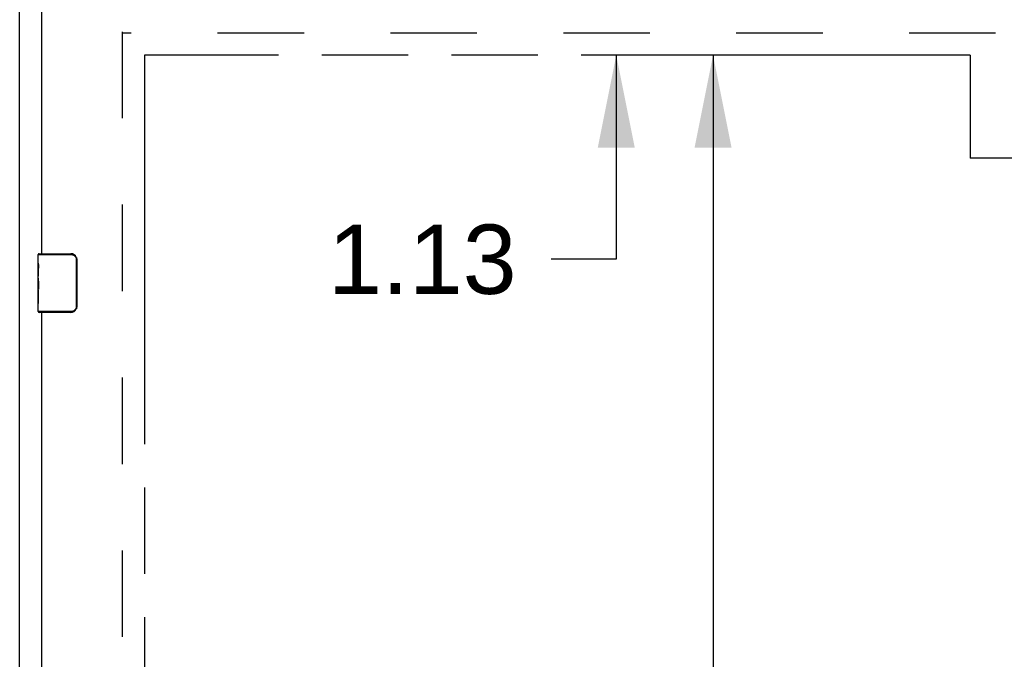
# Model space of a CAD drawing. Header units: inches. Extents: x 0 to 267, y 0 to 173.
# Tile 50 of 104: x 47 to 63, y 109 to 120. Entities that reach past the tile are written whole.
import ezdxf

# ---------------------------------------------------------------- set-up
doc = ezdxf.new("R2010")
doc.units = ezdxf.units.IN
doc.header["$LTSCALE"] = 14.696721
doc.header["$MEASUREMENT"] = 0
doc.linetypes.add('HIDDEN', pattern=[0.2, 0.1, -0.1])
doc.linetypes.add('PHANTOM', pattern=[0.8, 0.45, -0.05, 0.1, -0.05, 0.1, -0.05])
doc.layers.get('0').update_dxf_attribs({"linetype": 'CONTINUOUS'})
for name, color, linetype in [('02___PRT_ALL_AXES', 7, 'CONTINUOUS'), ('AVAILABLE_DOOR_SPACE', 7, 'CONTINUOUS'), ('DEFAULT_2', 8, 'HIDDEN'), ('DIMENSIONS', 7, 'CONTINUOUS')]:
    doc.layers.add(name, color=color, linetype=linetype)
doc.styles.get("Standard").update_dxf_attribs({"font": 'arial.ttf'})
doc.dimstyles.new('DIMSTYLE_1', dxfattribs={"dimtxt": 1.178881, "dimasz": 1.571842, "dimexe": 0.09, "dimexo": 0.07, "dimgap": 0.0375, "dimtad": 0, "dimtih": 1, "dimtoh": 1, "dimzin": 4, "dimdsep": 46, "dimtxsty": 'Standard', "dimblk": '_FILLED', "dimblk1": '_FILLED', "dimblk2": '_FILLED', "dimcen": 0.09, "dimazin": 1, "dimtfac": 1, "dimtofl": 0, "dimtmove": 0, "dimatfit": 3, "dimldrblk": '_FILLED', "dimfxl": 0, "dimtolj": 1, "dimtzin": 4, "dimarcsym": 0})

# ---------------------------------------------------------------- blocks, each defined once
blk = doc.blocks.new('_FILLED')
at = {"color": 0, "linetype": 'ByBlock'}
blk.add_solid([(0, 0), (-1, 0.2), (-1, -0.2)], dxfattribs=at)
blk = doc.blocks.new('*D14')
at = {"layer": 'DIMENSIONS', "color": 2, "linetype": 'Continuous'}
for p, q in [((58.38, 119.535), (58.38, 86.589)), ((58.38, 51.285), (58.38, 82.463))]:
    blk.add_line(p, q, dxfattribs=at)
at = {"layer": 'DIMENSIONS', "color": 2, "linetype": 'Continuous', "xscale": 1.5718418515, "yscale": 1.5718418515, "zscale": 1.5718418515}
for p, rotation in [((58.38, 119.535), 90), ((58.38, 51.285), 270)]:
    blk.add_blockref('_FILLED', p, dxfattribs=dict(at, rotation=rotation))
at = {"layer": 'DIMENSIONS', "color": 2, "linetype": 'Continuous', "insert": (58.38, 86), "char_height": 1.1789, "width": 4.11951, "attachment_point": 2, "line_spacing_factor": 0.9}
blk.add_mtext('68.25\\Ptyp.', dxfattribs=at)
blk = doc.blocks.new('*D16')
at = {"layer": 'DIMENSIONS', "color": 2, "linetype": 'Continuous'}
for p, q in [((56.734, 120.66), (56.734, 123.804)), ((56.734, 119.535), (56.734, 116.065)), ((56.734, 116.065), (55.628, 116.065))]:
    blk.add_line(p, q, dxfattribs=at)
at = {"layer": 'DIMENSIONS', "color": 2, "linetype": 'Continuous', "xscale": 1.5718418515, "yscale": 1.5718418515, "zscale": 1.5718418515}
for p, rotation in [((56.734, 120.66), 270), ((56.734, 119.535), 90)]:
    blk.add_blockref('_FILLED', p, dxfattribs=dict(at, rotation=rotation))
at = {"layer": 'DIMENSIONS', "color": 2, "linetype": 'Continuous', "insert": (55.039, 116.655), "char_height": 1.1789, "width": 3.20358, "attachment_point": 3, "line_spacing_factor": 0.9}
blk.add_mtext('1.13', dxfattribs=at)

msp = doc.modelspace()

# ---------------------------------------------------------------- linework, layer by layer
at = {"color": 3, "linetype": 'Continuous'}
for p, q in [((46.591, 49.514), (46.591, 126.112)), ((46.966, 116.16), (46.966, 120.556)), ((46.966, 95.994), (46.966, 115.16))]:
    msp.add_line(p, q, dxfattribs=at)
at = {"color": 7, "linetype": 'Continuous'}
for p, q in [((46.906, 116), (46.906, 116.145)), ((46.906, 116.145), (47.464, 116.145)), ((46.921, 116.16), (47.461, 116.16)), ((47.169, 116.16), (47.169, 116.145)), ((47.426, 116.16), (47.426, 116.145)), ((47.554, 116.06), (47.554, 115.26)), ((47.561, 116.06), (47.554, 116.06)), ((47.561, 116.06), (47.561, 115.26)), ((46.906, 115.742), (46.906, 115.776)), ((46.906, 115.545), (46.906, 115.576)), ((46.906, 115.175), (46.906, 115.315)), ((47.464, 115.175), (46.906, 115.175)), ((47.169, 115.16), (47.169, 115.175)), ((47.426, 115.16), (47.426, 115.175)), ((47.561, 115.26), (47.554, 115.26)), ((47.461, 115.16), (46.921, 115.16))]:
    msp.add_line(p, q, dxfattribs=at)
for points in [[(47.461, 116.16), (47.462, 116.16), (47.462, 116.16), (47.462, 116.159), (47.463, 116.158), (47.463, 116.156), (47.463, 116.154), (47.463, 116.152), (47.464, 116.15), (47.464, 116.148), (47.464, 116.145)], [(47.464, 116.145), (47.472, 116.145), (47.48, 116.144), (47.489, 116.142), (47.497, 116.14), (47.505, 116.136), (47.512, 116.132), (47.52, 116.127), (47.526, 116.122), (47.532, 116.117), (47.536, 116.111), (47.54, 116.106), (47.544, 116.1), (47.547, 116.094), (47.549, 116.089), (47.551, 116.084), (47.552, 116.079), (47.553, 116.074), (47.554, 116.069), (47.554, 116.065), (47.554, 116.06)], [(47.555, 116.097), (47.557, 116.091), (47.558, 116.085), (47.56, 116.079), (47.561, 116.073), (47.561, 116.067), (47.561, 116.06)], [(47.461, 115.16), (47.462, 115.161), (47.462, 115.161), (47.462, 115.162), (47.463, 115.163), (47.463, 115.165), (47.463, 115.167), (47.463, 115.169), (47.464, 115.171), (47.464, 115.173), (47.464, 115.175)], [(47.554, 115.26), (47.554, 115.256), (47.554, 115.252), (47.553, 115.247), (47.552, 115.242), (47.551, 115.237), (47.549, 115.232), (47.547, 115.226), (47.544, 115.221), (47.54, 115.215), (47.536, 115.21), (47.532, 115.204), (47.526, 115.199), (47.52, 115.194), (47.512, 115.189), (47.505, 115.185), (47.497, 115.181), (47.489, 115.179), (47.48, 115.177), (47.472, 115.176), (47.464, 115.175)], [(47.561, 115.26), (47.561, 115.254), (47.561, 115.248), (47.56, 115.242), (47.558, 115.236), (47.557, 115.23), (47.555, 115.224)]]:
    msp.add_lwpolyline(points, dxfattribs=at)
for centre, radius, start, end in [((46.921, 116.145), 0.015, 90, 180), ((47.461, 116.06), 0.1, 21.1999, 90), ((46.921, 115.175), 0.015, 180, 270), ((47.461, 115.26), 0.1, 270, 338.7946)]:
    msp.add_arc(centre, radius, start, end, dxfattribs=at)
at = {"layer": '02___PRT_ALL_AXES', "color": 7, "linetype": 'Continuous'}
for p, q in [((46.906, 116), (46.906, 116.145)), ((46.906, 115.742), (46.906, 115.999)), ((46.912, 115.943), (46.906, 115.943)), ((46.906, 115.912), (46.913, 115.912)), ((46.913, 115.776), (46.913, 115.912)), ((46.906, 115.776), (46.913, 115.776)), ((46.906, 115.175), (46.906, 115.739)), ((46.908, 115.713), (46.906, 115.713)), ((46.906, 115.581), (46.912, 115.581)), ((46.906, 115.545), (46.913, 115.545)), ((46.913, 115.315), (46.913, 115.545)), ((46.906, 115.482), (46.913, 115.482)), ((46.906, 115.315), (46.913, 115.315))]:
    msp.add_line(p, q, dxfattribs=at)
for points in [[(46.906, 116), (46.907, 115.996), (46.907, 115.991), (46.908, 115.986), (46.909, 115.973)], [(46.909, 115.973), (46.91, 115.965), (46.911, 115.957), (46.912, 115.949)], [(46.912, 115.949), (46.912, 115.94), (46.913, 115.931), (46.913, 115.921), (46.913, 115.912)], [(46.906, 115.742), (46.907, 115.734), (46.907, 115.725), (46.908, 115.715)], [(46.908, 115.715), (46.911, 115.681), (46.912, 115.669), (46.912, 115.657), (46.913, 115.644), (46.913, 115.631), (46.913, 115.618), (46.913, 115.606), (46.913, 115.593), (46.912, 115.58), (46.912, 115.568), (46.911, 115.556)]]:
    msp.add_lwpolyline(points, dxfattribs=at)
msp.add_ellipse((47.169, 115.576), major_axis=(0.263, 0), ratio=0.432808, start_param=3.141593, end_param=3.321581, dxfattribs=at)
at = {"layer": 'AVAILABLE_DOOR_SPACE', "color": 4, "linetype": 'PHANTOM'}
for p, q in [((48.716, 119.535), (48.716, 51.285)), ((62.748, 119.535), (48.716, 119.535)), ((62.748, 119.535), (62.748, 117.785)), ((65.748, 117.785), (62.748, 117.785))]:
    msp.add_line(p, q, dxfattribs=at)
at = {"layer": 'DEFAULT_2', "color": 8, "linetype": 'HIDDEN'}
for p, q in [((48.341, 50.858), (48.341, 119.962)), ((80.82, 119.91), (48.341, 119.91))]:
    msp.add_line(p, q, dxfattribs=at)

# ---------------------------------------------------------------- dimensions: what is measured, and where the dimension line sits
at = {"layer": 'DIMENSIONS', "color": 2, "linetype": 'Continuous'}
dim = msp.add_linear_dim(base=(56.734389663, 119.535464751), p1=(81.486938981, 120.660464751), p2=(48.716438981, 119.535464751), angle=270, dimstyle='DIMSTYLE_1', dxfattribs=at)
dim.commit()
dim.dimension.update_dxf_attribs({"geometry": '*D16', "text_midpoint": (53.488175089, 116.058593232), "dimtype": 160})
dim = msp.add_linear_dim(base=(58.38, 51.285), p1=(48.716, 119.535), p2=(48.716, 51.285), angle=270, text='<>\\Ptyp.', dimstyle='DIMSTYLE_1', dxfattribs=at)
dim.commit()
dim.dimension.update_dxf_attribs({"geometry": '*D14', "text_midpoint": (58.38, 84.526), "dimtype": 160})

doc.saveas('drawing.dxf')
